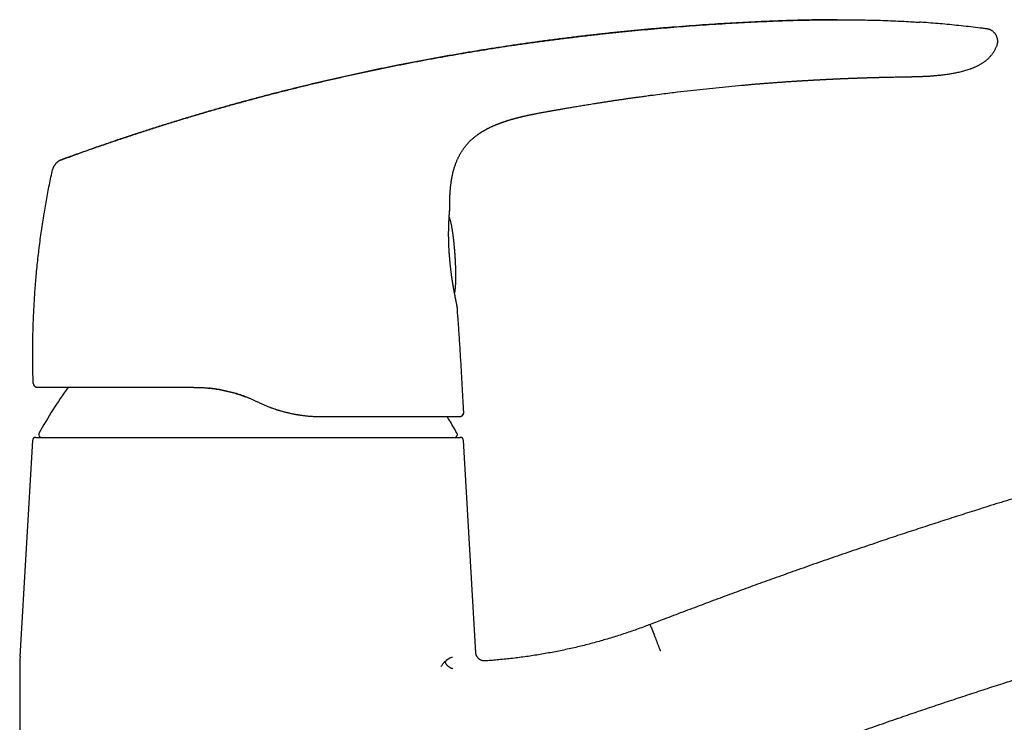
# Model space of a CAD drawing. Header units: millimetres. Extents: x 8 to 601, y 12 to 507.
# Tile 25 of 26: x 428 to 542, y 425 to 507. Entities that reach past the tile are written whole.
import ezdxf

# ---------------------------------------------------------------- set-up
doc = ezdxf.new("R2010")
doc.units = ezdxf.units.MM

msp = doc.modelspace()

# ---------------------------------------------------------------- linework, layer by layer
at = {"color": 7, "linetype": 'Continuous', "lineweight": 30}
for p, q in [((489.43, 496.26), (489.44, 496.26)), ((478, 485.08), (478, 485.08)), ((478.85, 473.57), (478.86, 473.56)), ((478.86, 473.57), (478.86, 473.56)), ((429.67, 464.73), (429.66, 464.73)), ((455.46, 462.65), (455.45, 462.65)), ((455.91, 462.44), (455.46, 462.65)), ((455.91, 462.44), (455.92, 462.44)), ((462.99, 460.85), (463.09, 460.85)), ((463.09, 460.85), (463.09, 460.85)), ((479.13, 460.85), (479.12, 460.85)), ((479.61, 461.37), (479.61, 461.37)), ((429.95, 458.44), (479.2, 458.44)), ((429.56, 458.06), (428.11, 433.01)), ((481.02, 433.45), (479.6, 458.06)), ((502.43, 433.68), (502.42, 433.69)), ((428.08, 431.86), (428.08, 394.34))]:
    msp.add_line(p, q, dxfattribs=at)
at = {"color": 7, "linetype": 'Continuous', "lineweight": 30, "flags": 128}
msp.add_lwpolyline([(529.3, 500.24), (529.39, 500.24), (529.54, 500.24), (529.69, 500.25), (529.84, 500.25), (529.97, 500.25), (530.13, 500.25), (530.28, 500.26), (530.43, 500.26), (530.57, 500.26), (530.7, 500.26), (530.82, 500.26), (530.94, 500.27), (531.04, 500.27), (531.14, 500.27), (531.24, 500.27), (531.32, 500.27), (531.4, 500.27), (531.47, 500.27), (531.53, 500.27), (531.58, 500.27), (531.62, 500.27), (531.66, 500.28), (531.69, 500.28), (531.71, 500.28), (531.72, 500.28), (531.73, 500.28), (531.73, 500.28), (531.73, 500.28), (531.73, 500.28), (531.73, 500.28), (531.73, 500.28), (531.73, 500.28), (531.73, 500.28), (531.73, 500.28), (531.73, 500.28), (531.73, 500.28), (531.73, 500.28), (531.73, 500.28), (531.73, 500.28), (531.73, 500.28), (531.73, 500.28), (531.73, 500.28), (531.73, 500.28), (531.73, 500.28)], dxfattribs=at)
at = {"color": 7, "linetype": 'Continuous', "lineweight": 30}
for centre, radius, start, end in [((430.15, 464.75), 0.5, 181.9761, 269.9991), ((474.21, 434.94), 50, 144.1201, 151.3951), ((434.94, 434.94), 50, 28.6049, 31.2036), ((479.12, 461.35), 0.5, 299.5348, 3.1341), ((429.95, 458.04), 0.4, 90, 176.6981), ((430.58, 458.74), 0.3, 151.3951, 270), ((478.57, 458.74), 0.3, 270, 28.6049), ((479.2, 458.04), 0.4, 3.3019, 90), ((448.08, 431.86), 20, 176.6981, 180)]:
    msp.add_arc(centre, radius, start, end, dxfattribs=at)
for points, knots in [([(432.85, 490.61), (433.36, 490.79), (434.38, 491.17), (435.92, 491.72), (437.46, 492.26), (439, 492.78), (440.54, 493.3), (442.05, 493.8), (443.53, 494.28), (444.99, 494.74), (446.44, 495.19), (447.9, 495.63), (449.36, 496.06), (450.81, 496.49), (452.27, 496.9), (453.73, 497.3), (455.2, 497.7), (456.65, 498.09), (458.09, 498.46), (459.53, 498.82), (460.97, 499.18), (462.42, 499.53), (463.88, 499.87), (465.34, 500.2), (466.81, 500.53), (468.28, 500.85), (469.75, 501.16), (471.2, 501.46), (472.65, 501.74), (474.09, 502.02), (475.55, 502.3), (477.02, 502.56), (478.5, 502.82), (479.98, 503.08), (481.47, 503.32), (482.95, 503.56), (484.44, 503.78), (485.95, 504.01), (487.5, 504.23), (489.07, 504.44), (490.65, 504.65), (492.23, 504.84), (493.81, 505.03), (495.36, 505.21), (496.88, 505.37), (498.37, 505.52), (499.87, 505.67), (501.36, 505.8), (502.86, 505.93), (504.36, 506.06), (505.86, 506.17), (507.36, 506.28), (508.86, 506.38), (510.35, 506.47), (511.84, 506.55), (513.32, 506.63), (514.8, 506.7), (516.21, 506.75), (517.54, 506.8), (518.8, 506.83), (520.05, 506.86), (521.31, 506.88), (522.57, 506.89), (523.8, 506.89), (525.01, 506.88), (526.2, 506.86), (527.38, 506.83), (528.56, 506.8), (529.68, 506.75), (530.73, 506.7), (531.65, 506.65), (532.23, 506.61), (532.49, 506.6)], [0, 0, 0, 0, 0.0161036, 0.0321798, 0.0482295, 0.0642536, 0.0802531, 0.0962289, 0.1112708, 0.1262932, 0.1412967, 0.1562821, 0.1712503, 0.1862018, 0.2011374, 0.2160578, 0.2309639, 0.2458562, 0.2604699, 0.2750717, 0.2896623, 0.3042424, 0.3190774, 0.3339028, 0.3487194, 0.3635277, 0.3783285, 0.3928583, 0.4073821, 0.4219005, 0.4364142, 0.4512198, 0.4660217, 0.4808205, 0.495617, 0.5104117, 0.5252052, 0.5399981, 0.5556534, 0.5713095, 0.586967, 0.6026266, 0.6182889, 0.6339546, 0.6487289, 0.6635073, 0.6782904, 0.6930787, 0.7078728, 0.7226734, 0.7374815, 0.7522976, 0.7671225, 0.7819565, 0.7965334, 0.8111166, 0.8257051, 0.8402979, 0.8526821, 0.8650677, 0.8774534, 0.8898383, 0.9022216, 0.9146024, 0.926273, 0.9379405, 0.9496044, 0.9612647, 0.972921, 0.9826317, 0.9923397, 1, 1, 1, 1]), ([(522.94, 506.88), (522.62, 506.88), (521.86, 506.88), (520.66, 506.87), (519.36, 506.84), (518.05, 506.81), (516.74, 506.77), (515.44, 506.72), (514.09, 506.66), (512.7, 506.6), (511.26, 506.52), (509.83, 506.44), (508.4, 506.35), (506.91, 506.25), (505.37, 506.13), (503.78, 506.01), (502.19, 505.88), (500.6, 505.74), (499.01, 505.59), (497.42, 505.43), (495.83, 505.26), (494.25, 505.08), (492.66, 504.9), (491.08, 504.7), (489.5, 504.5), (487.92, 504.29), (486.34, 504.06), (484.77, 503.83), (483.19, 503.59), (481.59, 503.34), (479.97, 503.07), (478.32, 502.79), (476.68, 502.5), (475.04, 502.2), (473.4, 501.89), (471.83, 501.58), (470.35, 501.28), (468.95, 500.99), (467.55, 500.69), (466.16, 500.39), (464.77, 500.07), (463.39, 499.75), (462.02, 499.43), (460.65, 499.1), (459.27, 498.76), (457.88, 498.41), (456.49, 498.04), (455.09, 497.67), (453.7, 497.3), (452.31, 496.91), (450.91, 496.51), (449.52, 496.11), (448.13, 495.7), (446.75, 495.28), (445.36, 494.85), (443.97, 494.42), (442.58, 493.97), (441.2, 493.52), (439.77, 493.05), (438.29, 492.54), (436.77, 492.02), (435.25, 491.48), (433.94, 491.01), (433.14, 490.72), (432.85, 490.61)], [0, 0, 0, 0, 0.010549, 0.024751, 0.038955, 0.053161, 0.067366, 0.08157, 0.095771, 0.111388, 0.126999, 0.142604, 0.158201, 0.173788, 0.191175, 0.208552, 0.225919, 0.243279, 0.260632, 0.277978, 0.295319, 0.312655, 0.329986, 0.347313, 0.364638, 0.38196, 0.399281, 0.4166, 0.43392, 0.45124, 0.469387, 0.487535, 0.505688, 0.523844, 0.542005, 0.560173, 0.575717, 0.591267, 0.606823, 0.622386, 0.637957, 0.653259, 0.668569, 0.683888, 0.699218, 0.714872, 0.730538, 0.746216, 0.761908, 0.777613, 0.793334, 0.80907, 0.824822, 0.840591, 0.856378, 0.872183, 0.888008, 0.903852, 0.919717, 0.937193, 0.954696, 0.972227, 0.989787, 1, 1, 1, 1]), ([(540.26, 505.83), (540.12, 505.85), (539.6, 505.92), (538.73, 506.02), (537.63, 506.15), (536.53, 506.26), (535.44, 506.37), (534.35, 506.46), (533.37, 506.54), (532.75, 506.58), (532.49, 506.6)], [0, 0, 0, 0, 0.057128, 0.198257, 0.33941, 0.480624, 0.621935, 0.760851, 0.899931, 1, 1, 1, 1]), ([(541.47, 503.81), (541.48, 503.84), (541.51, 503.91), (541.54, 504.02), (541.57, 504.13), (541.58, 504.24), (541.59, 504.35), (541.59, 504.47), (541.57, 504.58), (541.55, 504.69), (541.52, 504.8), (541.48, 504.91), (541.44, 505.02), (541.38, 505.12), (541.33, 505.2), (541.27, 505.28), (541.21, 505.35), (541.14, 505.42), (541.06, 505.5), (540.96, 505.58), (540.86, 505.64), (540.78, 505.69), (540.7, 505.72), (540.62, 505.75), (540.53, 505.78), (540.44, 505.8), (540.35, 505.82), (540.29, 505.83), (540.26, 505.83)], [0, 0, 0, 0, 0.037735, 0.080839, 0.122697, 0.163845, 0.204753, 0.245768, 0.287081, 0.32882, 0.371022, 0.413647, 0.456675, 0.500187, 0.533259, 0.566787, 0.60075, 0.63504, 0.680956, 0.726604, 0.7714, 0.804115, 0.835873, 0.866564, 0.896157, 0.934016, 0.970429, 1, 1, 1, 1]), ([(540.26, 505.83), (540.26, 505.83), (540.26, 505.83), (540.26, 505.83), (540.26, 505.83)], [0, 0, 0, 0, 0.399092, 1, 1, 1, 1]), ([(531.73, 500.28), (531.8, 500.28), (531.95, 500.28), (532.16, 500.29), (532.37, 500.29), (532.57, 500.3), (532.76, 500.31), (532.94, 500.32), (533.12, 500.32), (533.3, 500.33), (533.47, 500.34), (533.63, 500.35), (533.78, 500.36), (533.92, 500.37), (534.03, 500.38), (534.14, 500.39), (534.23, 500.4), (534.33, 500.41), (534.42, 500.42), (534.56, 500.43), (534.74, 500.45), (534.99, 500.47), (535.25, 500.5), (535.53, 500.54), (535.82, 500.58), (536.1, 500.62), (536.36, 500.67), (536.61, 500.72), (536.85, 500.76), (537.11, 500.82), (537.37, 500.88), (537.64, 500.95), (537.9, 501.03), (538.16, 501.11), (538.37, 501.18), (538.55, 501.24), (538.68, 501.29), (538.82, 501.35), (538.95, 501.4), (539.08, 501.46), (539.21, 501.52), (539.33, 501.58), (539.46, 501.65), (539.59, 501.72), (539.71, 501.79), (539.85, 501.88), (539.98, 501.97), (540.12, 502.07), (540.26, 502.18), (540.4, 502.3), (540.52, 502.41), (540.64, 502.53), (540.74, 502.64), (540.84, 502.76), (540.94, 502.88), (541.04, 503.01), (541.13, 503.15), (541.22, 503.29), (541.31, 503.45), (541.38, 503.61), (541.44, 503.73), (541.46, 503.8), (541.47, 503.81)], [0, 0, 0, 0, 0.02052, 0.040274, 0.059263, 0.077486, 0.094943, 0.111636, 0.127564, 0.144201, 0.159913, 0.1747, 0.188562, 0.201498, 0.211571, 0.221001, 0.229788, 0.238183, 0.246686, 0.25531, 0.276118, 0.297596, 0.322817, 0.348899, 0.375841, 0.403641, 0.426086, 0.449026, 0.471879, 0.494443, 0.520195, 0.545574, 0.57059, 0.595255, 0.619565, 0.633043, 0.646395, 0.659617, 0.672708, 0.685666, 0.698493, 0.711717, 0.724174, 0.737268, 0.751001, 0.76538, 0.780412, 0.795824, 0.811881, 0.828572, 0.845887, 0.859413, 0.873286, 0.8875, 0.902052, 0.91694, 0.932162, 0.947719, 0.963618, 0.979866, 0.996477, 1, 1, 1, 1]), ([(489.44, 496.26), (489.49, 496.26), (489.58, 496.28), (489.73, 496.31), (489.88, 496.34), (490.04, 496.36), (490.21, 496.39), (490.38, 496.43), (490.56, 496.46), (490.75, 496.49), (490.94, 496.52), (491.13, 496.56), (491.35, 496.59), (491.58, 496.63), (491.82, 496.68), (492.08, 496.72), (492.34, 496.76), (492.62, 496.81), (492.9, 496.86), (493.2, 496.91), (493.51, 496.96), (493.83, 497.01), (494.18, 497.07), (494.54, 497.13), (494.9, 497.18), (495.28, 497.24), (495.66, 497.3), (496.05, 497.36), (496.45, 497.42), (496.87, 497.49), (497.3, 497.55), (497.74, 497.62), (498.19, 497.68), (498.66, 497.75), (499.13, 497.82), (499.62, 497.88), (500.06, 497.95), (500.39, 497.99), (500.57, 498.01), (500.63, 498.02), (500.64, 498.02), (500.65, 498.03), (500.67, 498.03), (500.68, 498.03), (500.8, 498.05), (501.1, 498.09), (501.74, 498.17), (502.57, 498.28), (503.52, 498.4), (504.62, 498.53), (505.92, 498.68), (507.4, 498.85), (508.89, 499), (510.37, 499.15), (511.51, 499.25), (512.3, 499.32), (512.75, 499.36), (513.19, 499.4), (513.63, 499.44), (514.07, 499.47), (514.51, 499.51), (514.94, 499.54), (515.37, 499.57), (515.82, 499.61), (516.28, 499.64), (516.76, 499.67), (517.24, 499.71), (517.71, 499.74), (518.07, 499.76), (518.33, 499.78), (518.47, 499.79), (518.62, 499.8), (518.75, 499.81), (518.83, 499.81), (518.87, 499.81)], [0, 0, 0, 0, 0.0046716, 0.0096275, 0.0148678, 0.0203924, 0.0262014, 0.0322948, 0.0383004, 0.0445589, 0.0510701, 0.0578341, 0.0648509, 0.0729807, 0.0814253, 0.0901849, 0.0992593, 0.1086486, 0.1183528, 0.1283718, 0.1387058, 0.1501427, 0.1619421, 0.1741039, 0.1866282, 0.1995149, 0.2125242, 0.2258832, 0.2395917, 0.2536499, 0.2683554, 0.2834248, 0.2988583, 0.3146558, 0.3308174, 0.347343, 0.3642325, 0.3760711, 0.3813348, 0.3818423, 0.3822897, 0.3827372, 0.3831846, 0.3836321, 0.3840795, 0.3949749, 0.414431, 0.4491741, 0.4801947, 0.5112153, 0.5615733, 0.6119314, 0.6622894, 0.7126475, 0.7630056, 0.7779604, 0.7929153, 0.8078702, 0.8228251, 0.83778, 0.8527349, 0.8671514, 0.881485, 0.8968237, 0.9124923, 0.9284908, 0.9448193, 0.9609795, 0.9766461, 0.9815592, 0.9864723, 0.9913854, 0.9962985, 1, 1, 1, 1]), ([(518.87, 499.81), (518.89, 499.81), (518.94, 499.82), (519, 499.82), (519.07, 499.83), (519.13, 499.83), (519.19, 499.83), (519.25, 499.84), (519.32, 499.84), (519.4, 499.85), (519.48, 499.85), (519.56, 499.85), (519.66, 499.86), (519.76, 499.87), (519.86, 499.87), (519.95, 499.88), (520.04, 499.88), (520.12, 499.89), (520.21, 499.89), (520.29, 499.9), (520.37, 499.9), (520.44, 499.9), (520.51, 499.91), (520.57, 499.91), (520.64, 499.92), (520.7, 499.92), (520.77, 499.92), (520.84, 499.93), (520.92, 499.93), (520.99, 499.93), (521.07, 499.94), (521.13, 499.94), (521.19, 499.94), (521.24, 499.95), (521.29, 499.95), (521.34, 499.95), (521.4, 499.96), (521.48, 499.96), (521.55, 499.96), (521.62, 499.97), (521.7, 499.97), (521.78, 499.97), (521.86, 499.98), (521.92, 499.98), (521.97, 499.98), (522.03, 499.99), (522.09, 499.99), (522.14, 499.99), (522.19, 500), (522.24, 500), (522.28, 500), (522.32, 500), (522.38, 500), (522.45, 500.01), (522.52, 500.01), (522.6, 500.01), (522.69, 500.02), (522.77, 500.02), (522.85, 500.03), (522.93, 500.03), (523.01, 500.03), (523.09, 500.04), (523.16, 500.04), (523.23, 500.04), (523.28, 500.04), (523.33, 500.05), (523.38, 500.05), (523.42, 500.05), (523.48, 500.05), (523.54, 500.06), (523.6, 500.06), (523.68, 500.06), (523.75, 500.06), (523.82, 500.07), (523.89, 500.07), (523.95, 500.07), (524, 500.08), (524.06, 500.08), (524.11, 500.08), (524.18, 500.08), (524.26, 500.09), (524.36, 500.09), (524.45, 500.09), (524.55, 500.1), (524.65, 500.1), (524.74, 500.1), (524.84, 500.11), (524.93, 500.11), (525.01, 500.11), (525.09, 500.12), (525.15, 500.12), (525.21, 500.12), (525.27, 500.12), (525.33, 500.13), (525.39, 500.13), (525.46, 500.13), (525.55, 500.13), (525.63, 500.14), (525.72, 500.14), (525.8, 500.14), (525.88, 500.15), (525.96, 500.15), (526.03, 500.15), (526.09, 500.15), (526.14, 500.15), (526.19, 500.16), (526.23, 500.16), (526.27, 500.16), (526.31, 500.16), (526.37, 500.16), (526.44, 500.16), (526.52, 500.17), (526.6, 500.17), (526.68, 500.17), (526.76, 500.17), (526.85, 500.18), (526.95, 500.18), (527.07, 500.18), (527.19, 500.19), (527.31, 500.19), (527.42, 500.19), (527.51, 500.2), (527.59, 500.2), (527.65, 500.2), (527.72, 500.2), (527.79, 500.2), (527.85, 500.2), (527.89, 500.21), (527.92, 500.21), (527.94, 500.21), (527.97, 500.21), (527.99, 500.21), (528.01, 500.21), (528.04, 500.21), (528.06, 500.21), (528.08, 500.21), (528.1, 500.21), (528.12, 500.21), (528.15, 500.21), (528.18, 500.21), (528.21, 500.21), (528.23, 500.21), (528.26, 500.21), (528.28, 500.22), (528.32, 500.22), (528.35, 500.22), (528.37, 500.22), (528.4, 500.22), (528.43, 500.22), (528.46, 500.22), (528.49, 500.22), (528.53, 500.22), (528.56, 500.22), (528.59, 500.22), (528.63, 500.22), (528.67, 500.22), (528.71, 500.23), (528.75, 500.23), (528.8, 500.23), (528.84, 500.23), (528.89, 500.23), (528.93, 500.23), (528.97, 500.23), (529.02, 500.23), (529.06, 500.23), (529.1, 500.23), (529.14, 500.23), (529.17, 500.24), (529.2, 500.24), (529.23, 500.24), (529.27, 500.24), (529.29, 500.24), (529.3, 500.24)], [0, 0, 0, 0, 0.0055684, 0.0128505, 0.0192899, 0.0248932, 0.0300828, 0.0351117, 0.0426904, 0.0498256, 0.0564537, 0.065056, 0.073952, 0.0832693, 0.0933407, 0.101846, 0.1099933, 0.1179064, 0.1259891, 0.1340495, 0.1412863, 0.147892, 0.154317, 0.160765, 0.1663688, 0.1722629, 0.178471, 0.1852021, 0.1926244, 0.2006581, 0.2070267, 0.213246, 0.218798, 0.223628, 0.2279462, 0.2322729, 0.2389586, 0.2456012, 0.2521628, 0.25885, 0.2660922, 0.2741026, 0.2826094, 0.2875, 0.292491, 0.2977202, 0.3032728, 0.3088201, 0.3135928, 0.3176745, 0.3211219, 0.324463, 0.3304864, 0.3367334, 0.3436861, 0.3512963, 0.3596132, 0.3679735, 0.3755358, 0.3825665, 0.389438, 0.3971972, 0.4056351, 0.4108932, 0.4159105, 0.4206447, 0.425048, 0.4291613, 0.4336026, 0.4395246, 0.4461268, 0.4528498, 0.459564, 0.4664061, 0.4729349, 0.4786869, 0.4836877, 0.4886589, 0.4939036, 0.4994455, 0.5080056, 0.5170756, 0.5261581, 0.5352169, 0.5443278, 0.5533678, 0.5624969, 0.5713294, 0.5795775, 0.5857546, 0.591622, 0.5972356, 0.6025952, 0.6080659, 0.6141896, 0.6210698, 0.6287058, 0.6370963, 0.6448059, 0.65302, 0.6608955, 0.6680801, 0.6745747, 0.6803805, 0.6852244, 0.6894575, 0.6930807, 0.6966473, 0.7007401, 0.7067233, 0.7135175, 0.7207019, 0.728169, 0.7359181, 0.7435501, 0.7505605, 0.7612762, 0.7724443, 0.7845075, 0.7954532, 0.8058114, 0.8170312, 0.8218551, 0.828369, 0.8352535, 0.8417555, 0.8489188, 0.8519558, 0.854562, 0.8567366, 0.8586037, 0.8609655, 0.8632699, 0.8659255, 0.8682864, 0.8701392, 0.8715019, 0.8735783, 0.8764957, 0.8798869, 0.882765, 0.8851703, 0.8874995, 0.8903591, 0.8939403, 0.8971735, 0.8997976, 0.9022391, 0.9052667, 0.9088415, 0.9122341, 0.9152173, 0.9181951, 0.9219493, 0.9266527, 0.9304321, 0.9339784, 0.9387205, 0.9439135, 0.9490038, 0.9534351, 0.957991, 0.9629288, 0.9680491, 0.9729978, 0.9774261, 0.9808261, 0.9850577, 0.9877053, 0.9912415, 0.9956842, 1, 1, 1, 1]), ([(478, 485.08), (478, 485.13), (478, 485.27), (478, 485.49), (478, 485.74), (478, 485.98), (478.01, 486.21), (478.01, 486.42), (478.02, 486.63), (478.03, 486.83), (478.05, 487.02), (478.06, 487.2), (478.08, 487.37), (478.09, 487.53), (478.11, 487.68), (478.13, 487.82), (478.14, 487.96), (478.16, 488.08), (478.18, 488.21), (478.2, 488.32), (478.22, 488.43), (478.24, 488.54), (478.25, 488.64), (478.27, 488.73), (478.29, 488.82), (478.31, 488.9), (478.33, 488.99), (478.35, 489.06), (478.36, 489.12), (478.37, 489.17), (478.38, 489.2), (478.39, 489.23), (478.39, 489.26), (478.4, 489.3), (478.41, 489.34), (478.43, 489.38), (478.44, 489.44), (478.46, 489.52), (478.49, 489.6), (478.51, 489.69), (478.54, 489.79), (478.58, 489.89), (478.62, 490.01), (478.66, 490.13), (478.71, 490.27), (478.77, 490.4), (478.83, 490.55), (478.89, 490.69), (478.95, 490.82), (479.01, 490.95), (479.07, 491.07), (479.14, 491.2), (479.2, 491.31), (479.28, 491.45), (479.37, 491.59), (479.48, 491.75), (479.58, 491.9), (479.68, 492.04), (479.79, 492.18), (479.89, 492.3), (479.98, 492.42), (480.08, 492.53), (480.17, 492.62), (480.25, 492.71), (480.33, 492.79), (480.41, 492.87), (480.49, 492.94), (480.58, 493.03), (480.68, 493.11), (480.79, 493.21), (480.92, 493.31), (481.05, 493.42), (481.16, 493.5), (481.26, 493.57), (481.33, 493.62), (481.4, 493.67), (481.47, 493.72), (481.54, 493.76), (481.61, 493.81), (481.68, 493.86), (481.75, 493.9), (481.81, 493.94), (481.87, 493.97), (481.91, 494), (481.95, 494.02), (481.98, 494.04), (482.01, 494.05), (482.02, 494.06), (482.03, 494.07), (482.04, 494.07), (482.05, 494.08), (482.07, 494.09), (482.1, 494.1), (482.14, 494.13), (482.18, 494.15), (482.22, 494.17), (482.28, 494.2), (482.35, 494.24), (482.42, 494.28), (482.51, 494.32), (482.6, 494.37), (482.69, 494.41), (482.79, 494.46), (482.89, 494.51), (482.99, 494.55), (483.08, 494.59), (483.17, 494.63), (483.26, 494.67), (483.34, 494.7), (483.4, 494.73), (483.45, 494.75), (483.48, 494.76), (483.51, 494.77), (483.54, 494.78), (483.57, 494.79), (483.59, 494.8), (483.6, 494.81), (483.62, 494.81), (483.64, 494.82), (483.66, 494.83), (483.69, 494.84), (483.73, 494.86), (483.78, 494.87), (483.83, 494.9), (483.89, 494.92), (483.94, 494.94), (484, 494.96), (484.05, 494.97), (484.1, 494.99), (484.15, 495.01), (484.2, 495.03), (484.25, 495.04), (484.29, 495.06), (484.33, 495.07), (484.35, 495.08), (484.37, 495.09), (484.39, 495.09), (484.41, 495.1), (484.43, 495.1), (484.45, 495.11), (484.48, 495.12), (484.51, 495.13), (484.54, 495.14), (484.59, 495.16), (484.65, 495.18), (484.73, 495.2), (484.81, 495.23), (484.9, 495.25), (484.99, 495.28), (485.08, 495.31), (485.17, 495.33), (485.25, 495.35), (485.32, 495.37), (485.37, 495.39), (485.41, 495.4), (485.44, 495.41), (485.46, 495.41), (485.48, 495.42), (485.51, 495.43), (485.54, 495.43), (485.57, 495.44), (485.61, 495.45), (485.65, 495.46), (485.7, 495.48), (485.74, 495.49), (485.78, 495.5), (485.82, 495.51), (485.85, 495.52), (485.88, 495.52), (485.9, 495.53), (485.92, 495.53), (485.93, 495.54), (485.94, 495.54), (485.94, 495.54), (485.94, 495.54), (485.94, 495.54), (485.94, 495.54), (485.94, 495.54), (485.94, 495.54), (485.94, 495.54), (485.94, 495.54), (485.94, 495.54), (485.94, 495.54), (485.94, 495.54), (485.94, 495.54), (485.94, 495.54), (485.95, 495.54), (485.95, 495.54), (485.96, 495.54), (485.97, 495.55), (485.98, 495.55), (486, 495.55), (486.01, 495.56), (486.03, 495.56), (486.05, 495.57), (486.07, 495.57), (486.09, 495.58), (486.12, 495.58), (486.15, 495.59), (486.19, 495.6), (486.24, 495.61), (486.3, 495.63), (486.37, 495.64), (486.44, 495.66), (486.53, 495.68), (486.62, 495.7), (486.72, 495.72), (486.83, 495.75), (486.94, 495.77), (487.06, 495.8), (487.18, 495.82), (487.31, 495.85), (487.44, 495.88), (487.58, 495.9), (487.72, 495.93), (487.88, 495.96), (488.03, 496), (488.21, 496.03), (488.4, 496.07), (488.62, 496.11), (488.84, 496.15), (489.07, 496.19), (489.27, 496.23), (489.39, 496.25), (489.43, 496.26)], [0, 0, 0, 0, 0.007746, 0.020204, 0.032033, 0.043459, 0.054484, 0.065107, 0.074968, 0.084454, 0.093565, 0.102301, 0.110662, 0.118648, 0.125835, 0.132688, 0.139206, 0.145391, 0.15124, 0.157078, 0.16254, 0.167633, 0.172415, 0.176898, 0.181079, 0.185622, 0.189746, 0.193452, 0.19674, 0.198614, 0.200318, 0.201863, 0.203361, 0.204948, 0.206915, 0.209277, 0.212032, 0.215881, 0.220085, 0.224645, 0.229562, 0.234834, 0.240817, 0.247202, 0.253991, 0.261185, 0.268785, 0.276791, 0.283365, 0.290179, 0.296966, 0.303613, 0.310121, 0.316489, 0.325946, 0.335078, 0.343883, 0.352361, 0.36051, 0.368193, 0.375557, 0.382602, 0.389328, 0.394783, 0.400013, 0.405312, 0.410863, 0.416666, 0.42272, 0.430179, 0.437986, 0.446142, 0.454644, 0.458637, 0.462702, 0.466837, 0.471044, 0.475322, 0.479594, 0.483547, 0.487488, 0.491005, 0.494096, 0.496763, 0.499005, 0.500714, 0.502054, 0.503025, 0.503424, 0.503731, 0.504285, 0.505169, 0.506954, 0.509038, 0.511359, 0.513918, 0.516713, 0.520613, 0.524896, 0.529562, 0.534451, 0.539158, 0.545019, 0.550537, 0.555713, 0.560881, 0.565661, 0.570067, 0.57433, 0.578538, 0.580302, 0.582056, 0.5838, 0.585524, 0.58699, 0.588104, 0.58874, 0.589485, 0.590508, 0.591811, 0.593393, 0.595253, 0.598179, 0.60142, 0.604581, 0.60765, 0.610626, 0.613511, 0.616304, 0.619007, 0.621927, 0.624734, 0.627247, 0.629342, 0.630697, 0.631795, 0.632637, 0.633435, 0.634669, 0.636205, 0.637874, 0.639586, 0.64134, 0.643136, 0.647374, 0.651828, 0.656496, 0.661421, 0.666656, 0.672212, 0.677374, 0.682794, 0.688471, 0.690991, 0.693186, 0.695061, 0.696618, 0.697861, 0.699184, 0.700797, 0.702701, 0.704895, 0.707378, 0.709991, 0.712531, 0.715434, 0.71831, 0.721205, 0.72416, 0.727216, 0.730412, 0.733643, 0.737058, 0.740628, 0.744138, 0.747565, 0.750909, 0.75417, 0.759932, 0.765415, 0.77062, 0.776197, 0.781415, 0.786275, 0.790777, 0.794922, 0.798717, 0.802171, 0.805294, 0.808099, 0.810008, 0.81176, 0.813372, 0.814863, 0.816256, 0.817583, 0.818877, 0.820193, 0.821746, 0.823628, 0.826159, 0.829162, 0.832648, 0.836624, 0.841096, 0.84597, 0.851324, 0.857156, 0.863464, 0.869633, 0.876195, 0.883147, 0.890487, 0.898212, 0.906172, 0.914498, 0.923187, 0.932237, 0.943476, 0.95522, 0.967464, 0.980206, 0.993443, 1, 1, 1, 1]), ([(432.85, 490.61), (432.84, 490.6), (432.81, 490.6), (432.77, 490.58), (432.73, 490.56), (432.69, 490.54), (432.66, 490.52), (432.62, 490.5), (432.58, 490.46), (432.52, 490.43), (432.47, 490.38), (432.41, 490.33), (432.36, 490.28), (432.3, 490.23), (432.25, 490.16), (432.19, 490.1), (432.14, 490.02), (432.09, 489.95), (432.04, 489.88), (432, 489.81), (431.97, 489.74), (431.94, 489.67), (431.92, 489.62), (431.91, 489.57), (431.9, 489.53), (431.9, 489.52)], [0, 0, 0, 0, 0.035939, 0.078934, 0.12153, 0.153196, 0.184669, 0.216165, 0.248168, 0.292152, 0.337796, 0.384847, 0.432848, 0.481347, 0.530013, 0.588418, 0.646504, 0.703471, 0.758248, 0.809763, 0.857144, 0.899894, 0.938103, 0.972606, 1, 1, 1, 1]), ([(429.65, 464.73), (429.64, 465.06), (429.62, 465.73), (429.6, 466.72), (429.59, 467.72), (429.59, 468.72), (429.6, 469.72), (429.62, 470.72), (429.65, 471.69), (429.69, 472.63), (429.74, 473.54), (429.79, 474.46), (429.85, 475.37), (429.92, 476.28), (430, 477.22), (430.09, 478.19), (430.2, 479.18), (430.31, 480.17), (430.44, 481.16), (430.57, 482.15), (430.72, 483.14), (430.87, 484.1), (431.02, 485.03), (431.18, 485.93), (431.35, 486.83), (431.52, 487.73), (431.7, 488.63), (431.83, 489.22), (431.9, 489.52)], [0, 0, 0, 0, 0.04, 0.08, 0.12, 0.16, 0.2, 0.24, 0.28, 0.316667, 0.353333, 0.39, 0.426667, 0.463333, 0.5, 0.54, 0.58, 0.62, 0.66, 0.7, 0.74, 0.78, 0.816666, 0.853333, 0.89, 0.926667, 0.963333, 1, 1, 1, 1]), ([(477.91, 480.35), (477.9, 480.41), (477.9, 480.52), (477.89, 480.68), (477.89, 480.83), (477.88, 480.97), (477.88, 481.11), (477.87, 481.24), (477.87, 481.37), (477.87, 481.5), (477.87, 481.62), (477.86, 481.73), (477.86, 481.84), (477.86, 481.93), (477.86, 482.01), (477.86, 482.09), (477.86, 482.2), (477.86, 482.32), (477.87, 482.47), (477.87, 482.63), (477.87, 482.78), (477.88, 482.93), (477.88, 483.08), (477.89, 483.2), (477.89, 483.31), (477.89, 483.39), (477.9, 483.47), (477.9, 483.55), (477.91, 483.63), (477.91, 483.71), (477.91, 483.78), (477.92, 483.84), (477.92, 483.89), (477.92, 483.95), (477.93, 483.99), (477.93, 484.04), (477.93, 484.08), (477.93, 484.12), (477.94, 484.17), (477.94, 484.22), (477.94, 484.28), (477.95, 484.33), (477.95, 484.39), (477.96, 484.44), (477.96, 484.5), (477.96, 484.55), (477.97, 484.6), (477.97, 484.65), (477.98, 484.7), (477.98, 484.75), (477.98, 484.79), (477.98, 484.83), (477.99, 484.87), (477.99, 484.9), (477.99, 484.93), (477.99, 484.94), (477.99, 484.95), (477.99, 484.96), (477.99, 484.97), (478, 484.98), (478, 484.99), (478, 485), (478, 485.01), (478, 485.02), (478, 485.03), (478, 485.04), (478, 485.05), (478, 485.06), (478, 485.07), (478, 485.08), (478, 485.08)], [0, 0, 0, 0, 0.022802, 0.044649, 0.065545, 0.085493, 0.104496, 0.122556, 0.142632, 0.161403, 0.17887, 0.195034, 0.210153, 0.223924, 0.236346, 0.248176, 0.260075, 0.28365, 0.307494, 0.33205, 0.35689, 0.38211, 0.407989, 0.434551, 0.44976, 0.465187, 0.480834, 0.496703, 0.51272, 0.528038, 0.542413, 0.555803, 0.568241, 0.57973, 0.590271, 0.599919, 0.609774, 0.620526, 0.632174, 0.644719, 0.658444, 0.673102, 0.688694, 0.704737, 0.720809, 0.736913, 0.753047, 0.771053, 0.789099, 0.807187, 0.825318, 0.84349, 0.861143, 0.877872, 0.893679, 0.900342, 0.906826, 0.913131, 0.919257, 0.925204, 0.930972, 0.936562, 0.94279, 0.949501, 0.957276, 0.966117, 0.976031, 0.987022, 0.999096, 1, 1, 1, 1]), ([(478.61, 479.6), (478.61, 479.61), (478.61, 479.61), (478.61, 479.63), (478.61, 479.64), (478.6, 479.66), (478.6, 479.68), (478.6, 479.71), (478.6, 479.76), (478.59, 479.81), (478.59, 479.87), (478.58, 479.93), (478.58, 479.99), (478.57, 480.05), (478.57, 480.12), (478.56, 480.19), (478.56, 480.27), (478.55, 480.36), (478.54, 480.46), (478.53, 480.56), (478.52, 480.68), (478.51, 480.81), (478.49, 480.95), (478.48, 481.11), (478.46, 481.28), (478.44, 481.47), (478.41, 481.67), (478.39, 481.88), (478.36, 482.1), (478.33, 482.31), (478.29, 482.51), (478.26, 482.7), (478.23, 482.88), (478.2, 483.05), (478.16, 483.2), (478.13, 483.34), (478.1, 483.47), (478.06, 483.59), (478.03, 483.7), (478, 483.81), (477.97, 483.9), (477.94, 483.97), (477.93, 484), (477.93, 484)], [0, 0, 0, 0, 0.004279, 0.006069, 0.009304, 0.013086, 0.018052, 0.025043, 0.037524, 0.050204, 0.062998, 0.075866, 0.089302, 0.103604, 0.118969, 0.135578, 0.153613, 0.173272, 0.194775, 0.218369, 0.244334, 0.272978, 0.304633, 0.339627, 0.37822, 0.42048, 0.46608, 0.5141, 0.563074, 0.610965, 0.656765, 0.69998, 0.740445, 0.778169, 0.813244, 0.845793, 0.875957, 0.903876, 0.92969, 0.953537, 0.975547, 0.995846, 1, 1, 1, 1]), ([(477.91, 480.36), (477.91, 480.35), (477.91, 480.35), (477.91, 480.35), (477.91, 480.35)], [0, 0, 0, 0, 0.210844, 1, 1, 1, 1]), ([(477.95, 479.73), (477.94, 479.74), (477.94, 479.78), (477.94, 479.85), (477.93, 479.93), (477.93, 480.02), (477.92, 480.13), (477.91, 480.24), (477.91, 480.31), (477.91, 480.35)], [0, 0, 0, 0, 0.0777491, 0.1925809, 0.3232209, 0.4697619, 0.6323306, 0.8110951, 1, 1, 1, 1]), ([(477.95, 479.72), (477.95, 479.72), (477.95, 479.73), (477.95, 479.73), (477.94, 479.73), (477.94, 479.73)], [0, 0, 0, 0, 0.265128, 0.640136, 1, 1, 1, 1]), ([(478.86, 473.57), (478.86, 473.57), (478.86, 473.58), (478.86, 473.59), (478.86, 473.6), (478.85, 473.62), (478.85, 473.63), (478.85, 473.64), (478.85, 473.65), (478.85, 473.65), (478.85, 473.66), (478.85, 473.66), (478.84, 473.67), (478.84, 473.67), (478.84, 473.68), (478.84, 473.69), (478.84, 473.71), (478.83, 473.73), (478.83, 473.75), (478.82, 473.78), (478.81, 473.82), (478.81, 473.86), (478.8, 473.9), (478.79, 473.95), (478.78, 474), (478.77, 474.05), (478.76, 474.09), (478.75, 474.13), (478.74, 474.16), (478.74, 474.19), (478.73, 474.21), (478.73, 474.23), (478.72, 474.25), (478.72, 474.27), (478.72, 474.28), (478.72, 474.29), (478.71, 474.3), (478.71, 474.31), (478.71, 474.33), (478.7, 474.36), (478.7, 474.39), (478.69, 474.42), (478.68, 474.46), (478.67, 474.51), (478.66, 474.57), (478.64, 474.64), (478.63, 474.72), (478.61, 474.8), (478.6, 474.88), (478.58, 474.99), (478.55, 475.12), (478.52, 475.28), (478.5, 475.41), (478.48, 475.5), (478.47, 475.55), (478.46, 475.61), (478.45, 475.67), (478.44, 475.72), (478.43, 475.78), (478.42, 475.83), (478.41, 475.87), (478.41, 475.91), (478.4, 475.95), (478.4, 475.97), (478.39, 476), (478.39, 476.01), (478.39, 476.03), (478.38, 476.05), (478.38, 476.06), (478.38, 476.08), (478.37, 476.11), (478.37, 476.14), (478.36, 476.18), (478.35, 476.23), (478.34, 476.29), (478.33, 476.36), (478.32, 476.44), (478.31, 476.52), (478.29, 476.62), (478.28, 476.72), (478.26, 476.83), (478.24, 476.96), (478.22, 477.09), (478.2, 477.23), (478.18, 477.37), (478.17, 477.51), (478.15, 477.65), (478.13, 477.81), (478.11, 477.97), (478.09, 478.14), (478.07, 478.32), (478.05, 478.5), (478.03, 478.7), (478.01, 478.89), (477.99, 479.08), (477.98, 479.26), (477.97, 479.43), (477.96, 479.59), (477.95, 479.68), (477.95, 479.72)], [0, 0, 0, 0, 0.007566, 0.017177, 0.025841, 0.033566, 0.040357, 0.046219, 0.051154, 0.054869, 0.057933, 0.061051, 0.064335, 0.067784, 0.071398, 0.079698, 0.088757, 0.098574, 0.109148, 0.12048, 0.136034, 0.15206, 0.16765, 0.182803, 0.19752, 0.211802, 0.225649, 0.233197, 0.240609, 0.247838, 0.254322, 0.259894, 0.263632, 0.266807, 0.26942, 0.27147, 0.273181, 0.276598, 0.281183, 0.286937, 0.293688, 0.300805, 0.30823, 0.32019, 0.332869, 0.346267, 0.360383, 0.375215, 0.390703, 0.406226, 0.431752, 0.456917, 0.481718, 0.489987, 0.498216, 0.506405, 0.514553, 0.522662, 0.530518, 0.537603, 0.543895, 0.549393, 0.554098, 0.55801, 0.561129, 0.563455, 0.565287, 0.567392, 0.569608, 0.572118, 0.5755, 0.579797, 0.585443, 0.592147, 0.599911, 0.608732, 0.618612, 0.62955, 0.641546, 0.654599, 0.66871, 0.683879, 0.700104, 0.717387, 0.733041, 0.74947, 0.766675, 0.784654, 0.803406, 0.822931, 0.843227, 0.863865, 0.88524, 0.907354, 0.930203, 0.948674, 0.967598, 0.986978, 1, 1, 1, 1]), ([(478.55, 475.14), (478.55, 475.14), (478.55, 475.17), (478.57, 475.23), (478.59, 475.32), (478.6, 475.41), (478.62, 475.52), (478.63, 475.63), (478.65, 475.76), (478.66, 475.89), (478.67, 476.03), (478.68, 476.18), (478.69, 476.35), (478.7, 476.53), (478.7, 476.72), (478.71, 476.92), (478.71, 477.13), (478.7, 477.36), (478.7, 477.58), (478.7, 477.79), (478.69, 477.98), (478.68, 478.16), (478.68, 478.32), (478.67, 478.46), (478.67, 478.59), (478.66, 478.7), (478.66, 478.81), (478.65, 478.9), (478.65, 478.99), (478.64, 479.06), (478.64, 479.14), (478.63, 479.2), (478.63, 479.26), (478.63, 479.32), (478.62, 479.38), (478.62, 479.44), (478.62, 479.49), (478.61, 479.53), (478.61, 479.55), (478.61, 479.57), (478.61, 479.58), (478.61, 479.59), (478.61, 479.6), (478.61, 479.6)], [0, 0, 0, 0, 0.000683, 0.019553, 0.039933, 0.061931, 0.085661, 0.111242, 0.138797, 0.168455, 0.200348, 0.234613, 0.271387, 0.310804, 0.35298, 0.397995, 0.445835, 0.496291, 0.548751, 0.594844, 0.63767, 0.676616, 0.711698, 0.743218, 0.771561, 0.797108, 0.82021, 0.841175, 0.860275, 0.877748, 0.893807, 0.908647, 0.922465, 0.935483, 0.948029, 0.961918, 0.976419, 0.984587, 0.989596, 0.99283, 0.995323, 0.998176, 1, 1, 1, 1]), ([(479.61, 461.37), (479.59, 461.84), (479.53, 462.93), (479.43, 464.65), (479.33, 466.53), (479.21, 468.41), (479.09, 470.3), (478.97, 472.03), (478.89, 473.15), (478.85, 473.63)], [0, 0, 0, 0, 0.113924, 0.267398, 0.420875, 0.574352, 0.727828, 0.881302, 1, 1, 1, 1]), ([(429.85, 464.35), (429.85, 464.35), (429.86, 464.34), (429.89, 464.32), (429.93, 464.3), (429.96, 464.28), (429.99, 464.27), (430, 464.27), (430.01, 464.27), (430.02, 464.26), (430.03, 464.26), (430.03, 464.26), (430.04, 464.26), (430.05, 464.26), (430.06, 464.25), (430.07, 464.25), (430.08, 464.25), (430.09, 464.25), (430.1, 464.25), (430.11, 464.25), (430.12, 464.25), (430.13, 464.25), (430.14, 464.25), (430.14, 464.25)], [0, 0, 0, 0, 0.004484, 0.065618, 0.127751, 0.169563, 0.201629, 0.224194, 0.237664, 0.243099, 0.249011, 0.263212, 0.281617, 0.304813, 0.343669, 0.391892, 0.449657, 0.517057, 0.59415, 0.680971, 0.777544, 0.883883, 1, 1, 1, 1]), ([(430.15, 464.25), (430.16, 464.25), (430.16, 464.25), (430.18, 464.25), (430.21, 464.25), (430.25, 464.25), (430.29, 464.25), (430.35, 464.25), (430.42, 464.25), (430.49, 464.25), (430.58, 464.25), (430.67, 464.25), (430.78, 464.25), (430.9, 464.25), (431.02, 464.25), (431.15, 464.25), (431.3, 464.25), (431.44, 464.25), (431.59, 464.25), (431.73, 464.25), (431.88, 464.25), (432.03, 464.25), (432.2, 464.25), (432.36, 464.25), (432.53, 464.25), (432.7, 464.25), (432.87, 464.25), (433.05, 464.25), (433.26, 464.25), (433.49, 464.25), (433.75, 464.25), (434.01, 464.25), (434.29, 464.25), (434.57, 464.25), (434.86, 464.25), (435.16, 464.25), (435.47, 464.25), (435.79, 464.25), (436.12, 464.25), (436.45, 464.25), (436.79, 464.25), (437.14, 464.25), (437.49, 464.25), (437.85, 464.25), (438.22, 464.25), (438.59, 464.25), (438.97, 464.25), (439.37, 464.25), (439.76, 464.25), (440.17, 464.25), (440.58, 464.25), (441, 464.25), (441.42, 464.25), (441.84, 464.25), (442.28, 464.25), (442.71, 464.25), (443.15, 464.25), (443.59, 464.25), (444.03, 464.25), (444.48, 464.25), (444.94, 464.25), (445.4, 464.25), (445.87, 464.25), (446.34, 464.25), (446.82, 464.25), (447.3, 464.25), (447.78, 464.25), (448.11, 464.25), (448.27, 464.25)], [0, 0, 0, 0, 0.015812, 0.031593, 0.047348, 0.063083, 0.078804, 0.094237, 0.109669, 0.125104, 0.140557, 0.156287, 0.171982, 0.187649, 0.203294, 0.218924, 0.234545, 0.250164, 0.263255, 0.276315, 0.289347, 0.302355, 0.315343, 0.328314, 0.340533, 0.352745, 0.364951, 0.377198, 0.389575, 0.405324, 0.421038, 0.436723, 0.452388, 0.468038, 0.483682, 0.499327, 0.514966, 0.530605, 0.546251, 0.56191, 0.577591, 0.593019, 0.60848, 0.623983, 0.639327, 0.654978, 0.670632, 0.686297, 0.701979, 0.717686, 0.733423, 0.749198, 0.764881, 0.780554, 0.796222, 0.811893, 0.827573, 0.842987, 0.858423, 0.873885, 0.889398, 0.905208, 0.921004, 0.936792, 0.95258, 0.968372, 0.984177, 1, 1, 1, 1]), ([(448.33, 464.24), (448.44, 464.24), (448.68, 464.24), (449.05, 464.23), (449.45, 464.21), (449.77, 464.18), (449.95, 464.16), (450, 464.16)], [0, 0, 0, 0, 0.196083, 0.431659, 0.668094, 0.905457, 1, 1, 1, 1]), ([(450, 464.16), (450.02, 464.15), (450.15, 464.14), (450.38, 464.11), (450.72, 464.07), (451.06, 464.02), (451.39, 463.96), (451.73, 463.89), (452.07, 463.81), (452.41, 463.73), (452.75, 463.65), (453.07, 463.56), (453.28, 463.49), (453.38, 463.46)], [0, 0, 0, 0, 0.013189, 0.112177, 0.211041, 0.309798, 0.408464, 0.508846, 0.609161, 0.709425, 0.809651, 0.909856, 1, 1, 1, 1]), ([(455.45, 462.65), (455.35, 462.7), (455.14, 462.8), (454.83, 462.93), (454.51, 463.06), (454.2, 463.18), (453.87, 463.3), (453.55, 463.41), (453.23, 463.51), (452.9, 463.6), (452.57, 463.69), (452.24, 463.78), (451.91, 463.85), (451.58, 463.92), (451.26, 463.98), (450.94, 464.04), (450.61, 464.08), (450.31, 464.12), (450.11, 464.14), (450.03, 464.15)], [0, 0, 0, 0, 0.059839, 0.119687, 0.179526, 0.239659, 0.299801, 0.359934, 0.419776, 0.479625, 0.539467, 0.599614, 0.65977, 0.719917, 0.777986, 0.836078, 0.894178, 0.95227, 1, 1, 1, 1]), ([(591.68, 464.13), (591.08, 463.99), (589.7, 463.69), (587.54, 463.19), (585.2, 462.65), (582.87, 462.1), (580.53, 461.54), (578.2, 460.97), (575.93, 460.4), (573.73, 459.85), (571.6, 459.3), (569.47, 458.75), (567.34, 458.19), (565.21, 457.62), (563.09, 457.04), (560.97, 456.46), (558.84, 455.87), (556.73, 455.27), (554.61, 454.67), (552.49, 454.06), (550.26, 453.4), (547.89, 452.7), (545.41, 451.95), (542.93, 451.19), (540.58, 450.46), (538.35, 449.76), (536.25, 449.09), (534.16, 448.41), (532.07, 447.73), (529.97, 447.04), (527.76, 446.3), (525.43, 445.51), (522.97, 444.67), (520.52, 443.82), (518.16, 442.99), (515.89, 442.18), (513.71, 441.4), (511.54, 440.6), (509.36, 439.8), (507.19, 438.99), (505.02, 438.17), (503.04, 437.42), (501.79, 436.94), (501.25, 436.73)], [0, 0, 0, 0, 0.019393, 0.044789, 0.070184, 0.09558, 0.120975, 0.146371, 0.171766, 0.195045, 0.218325, 0.241604, 0.264883, 0.288162, 0.311442, 0.334721, 0.358, 0.381279, 0.404559, 0.427838, 0.451117, 0.478553, 0.50599, 0.533426, 0.560862, 0.584141, 0.60742, 0.6307, 0.653979, 0.677258, 0.700537, 0.727974, 0.75541, 0.782846, 0.810282, 0.834779, 0.859276, 0.883772, 0.908269, 0.932766, 0.957262, 0.981759, 1, 1, 1, 1]), ([(453.38, 463.46), (453.41, 463.45), (453.57, 463.4), (453.87, 463.3), (454.17, 463.19), (454.34, 463.13), (454.38, 463.11)], [0, 0, 0, 0, 0.082585, 0.489211, 0.891148, 1, 1, 1, 1]), ([(455.92, 462.44), (456.03, 462.38), (456.27, 462.28), (456.63, 462.12), (456.97, 461.99), (457.27, 461.88), (457.55, 461.78), (457.83, 461.68), (458.11, 461.59), (458.4, 461.51), (458.7, 461.42), (459, 461.35), (459.3, 461.27), (459.6, 461.21), (459.91, 461.15), (460.21, 461.09), (460.52, 461.04), (460.82, 461), (461.14, 460.96), (461.45, 460.92), (461.76, 460.9), (462.07, 460.88), (462.38, 460.86), (462.68, 460.85), (462.89, 460.85), (462.99, 460.85)], [0, 0, 0, 0, 0.052423, 0.1048552, 0.1572779, 0.1968555, 0.2364416, 0.2760275, 0.315605, 0.357511, 0.3994274, 0.4413437, 0.4832497, 0.5254915, 0.5677441, 0.6099967, 0.6522388, 0.6955278, 0.7388278, 0.7821281, 0.8254173, 0.8690574, 0.9127084, 0.9563595, 1, 1, 1, 1]), ([(456.87, 462.03), (456.96, 462), (457.18, 461.91), (457.53, 461.78), (457.93, 461.65), (458.34, 461.53), (458.74, 461.41), (459.13, 461.31), (459.54, 461.22), (459.94, 461.14), (460.34, 461.07), (460.75, 461.01), (461.15, 460.96), (461.54, 460.91), (461.94, 460.88), (462.32, 460.86), (462.63, 460.85), (462.8, 460.85), (462.84, 460.85)], [0, 0, 0, 0, 0.0433762, 0.1125003, 0.1812692, 0.2484832, 0.3153918, 0.3820141, 0.4483692, 0.5156762, 0.5827471, 0.6496027, 0.7162643, 0.7827531, 0.8479073, 0.9129361, 0.9778601, 1, 1, 1, 1]), ([(457.98, 461.64), (458.05, 461.62), (458.23, 461.56), (458.52, 461.48), (458.85, 461.39), (459.18, 461.3), (459.51, 461.23), (459.84, 461.16), (460.18, 461.1), (460.51, 461.04), (460.83, 461), (461.04, 460.97), (461.13, 460.96)], [0, 0, 0, 0, 0.0665929, 0.1728979, 0.2772961, 0.3817, 0.4861237, 0.5905813, 0.6969875, 0.8034619, 0.9100242, 1, 1, 1, 1]), ([(463.09, 460.85), (463.24, 460.85), (463.53, 460.85), (463.96, 460.85), (464.4, 460.85), (464.82, 460.85), (465.24, 460.85), (465.66, 460.85), (466.07, 460.85), (466.47, 460.85), (466.87, 460.85), (467.27, 460.85), (467.67, 460.85), (468.06, 460.85), (468.45, 460.85), (468.83, 460.85), (469.21, 460.85), (469.58, 460.85), (469.94, 460.85), (470.3, 460.85), (470.65, 460.85), (471, 460.85), (471.34, 460.85), (471.67, 460.85), (472, 460.85), (472.32, 460.85), (472.63, 460.85), (472.94, 460.85), (473.25, 460.85), (473.55, 460.85), (473.84, 460.85), (474.13, 460.85), (474.4, 460.85), (474.68, 460.85), (474.94, 460.85), (475.2, 460.85), (475.45, 460.85), (475.69, 460.85), (475.92, 460.85), (476.15, 460.85), (476.36, 460.85), (476.57, 460.85), (476.78, 460.85), (476.97, 460.85), (477.16, 460.85), (477.34, 460.85), (477.52, 460.85), (477.68, 460.85), (477.83, 460.85), (477.97, 460.85), (478.1, 460.85), (478.21, 460.85), (478.31, 460.85), (478.41, 460.85), (478.5, 460.85), (478.59, 460.85), (478.66, 460.85), (478.73, 460.85), (478.8, 460.85), (478.86, 460.85), (478.91, 460.85), (478.97, 460.85), (479.02, 460.85), (479.06, 460.85), (479.09, 460.85), (479.11, 460.85), (479.12, 460.85), (479.12, 460.85), (479.12, 460.85)], [0, 0, 0, 0, 0.0157253, 0.0314436, 0.0471607, 0.0628824, 0.0786148, 0.0940821, 0.1095708, 0.1250865, 0.1404429, 0.1561003, 0.1717554, 0.1874139, 0.2030813, 0.2187633, 0.2344653, 0.2501931, 0.2658096, 0.2814143, 0.2970126, 0.3126099, 0.3282116, 0.3435441, 0.3588912, 0.374258, 0.3896386, 0.4053154, 0.4209794, 0.4366361, 0.4522909, 0.4679491, 0.4836162, 0.4992977, 0.5149858, 0.5306574, 0.5463181, 0.5619733, 0.5776284, 0.5930094, 0.6084009, 0.623808, 0.6392769, 0.6550317, 0.67076, 0.6864675, 0.7021599, 0.7178427, 0.7335217, 0.7492026, 0.7623801, 0.7755267, 0.7886457, 0.8017406, 0.8148147, 0.8278716, 0.8401697, 0.8524585, 0.8647409, 0.8770676, 0.8895456, 0.9054183, 0.9212488, 0.9370438, 0.9528097, 0.9685532, 0.9842811, 1, 1, 1, 1]), ([(479.13, 460.85), (479.14, 460.85), (479.14, 460.85), (479.15, 460.85), (479.16, 460.85), (479.16, 460.85), (479.17, 460.85), (479.18, 460.85), (479.19, 460.85), (479.19, 460.85), (479.2, 460.85), (479.21, 460.85), (479.21, 460.86), (479.22, 460.86), (479.22, 460.86), (479.23, 460.86), (479.25, 460.86), (479.27, 460.87), (479.3, 460.88), (479.33, 460.89), (479.36, 460.91), (479.38, 460.92), (479.41, 460.94), (479.44, 460.96), (479.47, 460.99), (479.5, 461.02), (479.53, 461.06), (479.56, 461.11), (479.58, 461.17), (479.6, 461.22), (479.61, 461.28), (479.62, 461.33), (479.62, 461.36), (479.62, 461.37)], [0, 0, 0, 0, 0.071863, 0.1373, 0.196312, 0.248904, 0.295084, 0.334867, 0.368283, 0.395385, 0.416278, 0.428019, 0.436654, 0.439996, 0.442875, 0.449435, 0.462087, 0.481475, 0.505979, 0.53081, 0.555659, 0.58047, 0.605191, 0.630558, 0.660677, 0.696104, 0.736689, 0.782137, 0.831966, 0.885491, 0.922817, 0.961094, 1, 1, 1, 1]), ([(481.67, 406.9), (482.16, 407.11), (483.37, 407.65), (485.31, 408.49), (487.49, 409.44), (489.68, 410.37), (491.87, 411.29), (494.06, 412.21), (496.2, 413.09), (498.27, 413.94), (500.29, 414.76), (502.31, 415.57), (504.34, 416.37), (506.37, 417.17), (508.4, 417.96), (510.43, 418.74), (512.47, 419.52), (514.51, 420.28), (516.55, 421.04), (518.59, 421.8), (520.76, 422.59), (523.05, 423.41), (525.47, 424.27), (527.9, 425.12), (530.2, 425.92), (532.39, 426.66), (534.45, 427.36), (536.52, 428.05), (538.59, 428.73), (540.66, 429.41), (542.85, 430.11), (545.18, 430.85), (547.63, 431.62), (550.08, 432.38), (552.45, 433.1), (554.73, 433.78), (556.93, 434.43), (559.13, 435.07), (561.34, 435.7), (563.54, 436.33), (565.75, 436.95), (567.67, 437.47), (568.85, 437.79), (569.29, 437.91)], [0, 0, 0, 0, 0.017151, 0.042696, 0.068242, 0.093788, 0.119333, 0.144879, 0.170424, 0.193841, 0.217258, 0.240675, 0.264092, 0.287509, 0.310925, 0.334342, 0.357759, 0.381176, 0.404593, 0.42801, 0.451426, 0.479025, 0.506623, 0.534222, 0.56182, 0.585237, 0.608654, 0.632071, 0.655487, 0.678904, 0.702321, 0.729919, 0.757518, 0.785116, 0.812715, 0.837356, 0.861998, 0.886639, 0.91128, 0.935922, 0.960563, 0.985205, 1, 1, 1, 1]), ([(501.25, 436.74), (501.04, 436.66), (500.58, 436.48), (499.87, 436.22), (499.11, 435.96), (498.35, 435.7), (497.59, 435.45), (496.84, 435.22), (496.08, 434.99), (495.32, 434.77), (494.56, 434.56), (493.79, 434.36), (493.01, 434.17), (492.22, 433.99), (491.44, 433.81), (490.65, 433.65), (489.86, 433.5), (489.07, 433.35), (488.28, 433.22), (487.48, 433.09), (486.69, 432.98), (485.89, 432.87), (485.09, 432.78), (484.29, 432.69), (483.51, 432.62), (482.78, 432.56), (482.31, 432.52), (482.08, 432.51)], [0, 0, 0, 0, 0.033859, 0.074594, 0.115329, 0.156064, 0.196799, 0.236806, 0.276814, 0.316821, 0.356829, 0.397653, 0.438477, 0.479301, 0.520125, 0.560949, 0.601773, 0.642597, 0.683421, 0.724245, 0.765069, 0.805893, 0.846718, 0.887542, 0.928366, 0.965788, 1, 1, 1, 1]), ([(501.38, 436.39), (501.37, 436.41), (501.36, 436.45), (501.33, 436.51), (501.31, 436.57), (501.29, 436.61), (501.28, 436.65), (501.27, 436.68), (501.26, 436.71), (501.25, 436.73), (501.25, 436.74), (501.25, 436.74), (501.25, 436.74), (501.25, 436.74), (501.25, 436.74)], [0, 0, 0, 0, 0.0997622, 0.1995272, 0.2992932, 0.3990582, 0.4988205, 0.5985827, 0.6983477, 0.7981137, 0.8978787, 0.9976409, 0.9981104, 1, 1, 1, 1]), ([(501.38, 436.39), (501.38, 436.38), (501.39, 436.37), (501.4, 436.35), (501.41, 436.32), (501.42, 436.28), (501.44, 436.23), (501.46, 436.17), (501.49, 436.11), (501.52, 436.04), (501.55, 435.95), (501.58, 435.87), (501.62, 435.77), (501.66, 435.67), (501.7, 435.56), (501.75, 435.44), (501.79, 435.32), (501.84, 435.2), (501.89, 435.06), (501.94, 434.93), (502, 434.79), (502.05, 434.64), (502.11, 434.5), (502.17, 434.35), (502.23, 434.19), (502.28, 434.05), (502.33, 433.92), (502.38, 433.81), (502.41, 433.73), (502.42, 433.69)], [0, 0, 0, 0, 0.038013, 0.076146, 0.114339, 0.152533, 0.190666, 0.228679, 0.266691, 0.304824, 0.343018, 0.381212, 0.419344, 0.457357, 0.49537, 0.533503, 0.571696, 0.60989, 0.648023, 0.686036, 0.724049, 0.762181, 0.800375, 0.838569, 0.876701, 0.914714, 0.943139, 0.971576, 1, 1, 1, 1]), ([(482.08, 432.51), (482.06, 432.51), (482, 432.5), (481.93, 432.51), (481.85, 432.52), (481.78, 432.53), (481.72, 432.55), (481.66, 432.57), (481.6, 432.59), (481.56, 432.62), (481.52, 432.64), (481.48, 432.66), (481.45, 432.68), (481.41, 432.71), (481.37, 432.74), (481.33, 432.78), (481.28, 432.83), (481.23, 432.89), (481.18, 432.96), (481.14, 433.03), (481.1, 433.1), (481.07, 433.18), (481.05, 433.26), (481.03, 433.35), (481.02, 433.42), (481.02, 433.45)], [0, 0, 0, 0, 0.051317, 0.100947, 0.14853, 0.193742, 0.236299, 0.275961, 0.312531, 0.345852, 0.375805, 0.402298, 0.425415, 0.449891, 0.484106, 0.523575, 0.568217, 0.617879, 0.672317, 0.721088, 0.772675, 0.826757, 0.88296, 0.940861, 1, 1, 1, 1]), ([(476.99, 431.86), (477.06, 431.97), (477.2, 432.18), (477.34, 432.35), (477.41, 432.44)], [0, 0, 0, 0, 0.499767, 1, 1, 1, 1]), ([(477.41, 432.44), (477.42, 432.44), (477.43, 432.44), (477.44, 432.43), (477.44, 432.42), (477.45, 432.42), (477.45, 432.41)], [0, 0, 0, 0, 0.606082, 0.819687, 0.912136, 1, 1, 1, 1]), ([(477.45, 432.41), (477.52, 432.49), (477.66, 432.63), (477.88, 432.79), (478.1, 432.91), (478.25, 432.94), (478.32, 432.95)], [0, 0, 0, 0, 0.251528, 0.500119, 0.748648, 1, 1, 1, 1]), ([(478.33, 431.6), (478.31, 431.61), (478.26, 431.62), (478.2, 431.64), (478.14, 431.66), (478.08, 431.69), (478.03, 431.72), (477.98, 431.75), (477.93, 431.78), (477.89, 431.81), (477.86, 431.84), (477.83, 431.86), (477.82, 431.87), (477.81, 431.88), (477.8, 431.88), (477.8, 431.88), (477.8, 431.89), (477.79, 431.89), (477.77, 431.91), (477.73, 431.95), (477.68, 432.01), (477.63, 432.07), (477.58, 432.14), (477.54, 432.21), (477.51, 432.28), (477.48, 432.34), (477.46, 432.39), (477.45, 432.41)], [0, 0, 0, 0, 0.059154, 0.115946, 0.170035, 0.221127, 0.268969, 0.313356, 0.358766, 0.399464, 0.435328, 0.456309, 0.475131, 0.479703, 0.484126, 0.4884, 0.492524, 0.4965, 0.500326, 0.56315, 0.626282, 0.689514, 0.752637, 0.815442, 0.87773, 0.939309, 1, 1, 1, 1])]:
    msp.add_open_spline(points, degree=3, knots=knots, dxfattribs=at)

doc.saveas('drawing.dxf')
